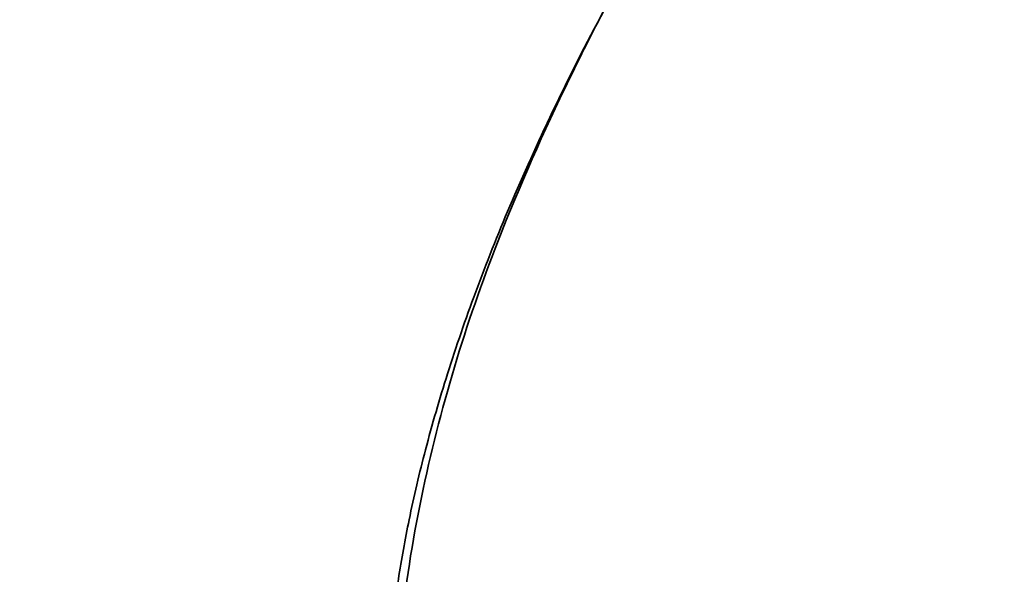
# Model space of a CAD drawing. Header units: millimetres. Extents: x -7686 to -856, y -458 to 6140.
# Tile 29 of 102: x -6025 to -5963, y 3589 to 3624. Entities that reach past the tile are written whole.
import ezdxf

# ---------------------------------------------------------------- set-up
doc = ezdxf.new("R2010")
doc.units = ezdxf.units.MM
doc.header["$LTSCALE"] = 5
doc.header["$PDSIZE"] = -1
doc.layers.add('细实线', color=1, linetype='Continuous', lineweight=20)
doc.dimstyles.new('安装', dxfattribs={"dimtxt": 6, "dimasz": 12, "dimexe": 7, "dimexo": 0.625, "dimtad": 1, "dimtoh": 1, "dimtxsty": 'Standard', "dimcen": 2.5, "dimclrd": 4, "dimclre": 4, "dimclrt": 3, "dimadec": 0, "dimazin": 0, "dimtfac": 1, "dimtmove": 0, "dimatfit": 3, "dimfxl": 1, "dimarcsym": 0})

# ---------------------------------------------------------------- blocks, each defined once
blk = doc.blocks.new('*D73')
at = {"layer": 'Defpoints', "color": 0, "linetype": 'Continuous', "transparency": 16777216}
for p in [(-5831.961, 3764.628), (-6092.748, 3374.818), (-5832.245, 3374.628)]:
    blk.add_point(p, dxfattribs=at)
at = {"layer": '细实线', "color": 4, "linetype": 'Continuous', "lineweight": -2, "transparency": 16777216}
for p, q in [((-5832.586, 3764.629), (-6099.464, 3764.823)), ((-6092.473, 3752.818), (-6092.74, 3386.818)), ((-5832.87, 3374.629), (-6099.748, 3374.823))]:
    blk.add_line(p, q, dxfattribs=at)
at = {"layer": '细实线', "color": 4, "linetype": 'Continuous', "transparency": 16777216}
for points in [[(-6094.473, 3752.82), (-6090.473, 3752.817), (-6092.464, 3764.818)], [(-6094.74, 3386.82), (-6090.74, 3386.817), (-6092.748, 3374.818)]]:
    blk.add_solid(points, dxfattribs=at)
at = {"layer": '细实线', "color": 3, "linetype": 'Continuous', "transparency": 16777216, "insert": (-6096.231, 3569.821), "char_height": 6, "attachment_point": 5, "rotation": 89.95821}
blk.add_mtext('390', dxfattribs=at)

msp = doc.modelspace()

# ---------------------------------------------------------------- linework, layer by layer
at = {"color": 4}
msp.add_arc((-5831.961, 3764.628), 692.802, 310, 160, dxfattribs=at)
at = {"linetype": 'Continuous', "lineweight": 35}
for points, knots in [([(-5982.776, 3633.992), (-5983.515, 3632.815), (-5986.251, 3628.455), (-5990.398, 3620.552), (-5994.637, 3611.08), (-5997.757, 3602.122), (-5999.873, 3593.807), (-6001.137, 3585.93), (-6001.23, 3580.837), (-6001.271, 3578.625)], [0, 0, 0, 0, 0.070904, 0.262749, 0.454749, 0.599083, 0.743777, 0.888686, 1, 1, 1, 1]), ([(-5985.443, 3629.558), (-5986.337, 3627.997), (-5988.434, 3624.338), (-5991.325, 3618.596), (-5994.053, 3612.599), (-5996.282, 3607.013), (-5998.074, 3601.828), (-5999.483, 3596.978), (-6000.514, 3592.602), (-6001.199, 3588.829), (-6001.603, 3585.773), (-6001.831, 3583.22), (-6001.95, 3580.919), (-6001.957, 3579.39), (-6001.961, 3578.628)], [0, 0, 0, 0, 0.0996992, 0.2336393, 0.3560944, 0.4647021, 0.5667823, 0.6599767, 0.7444898, 0.8157663, 0.8724129, 0.915264, 0.9577758, 1, 1, 1, 1])]:
    msp.add_open_spline(points, degree=3, knots=knots, dxfattribs=at)

# ---------------------------------------------------------------- dimensions: what is measured, and where the dimension line sits
at = {"layer": '细实线', "color": 1, "linetype": 'Continuous'}
dim = msp.add_aligned_dim(p1=(-5831.961, 3764.628), p2=(-5832.245, 3374.628), distance=-260.503, dimstyle='安装', dxfattribs=at)
dim.commit()
dim.dimension.update_dxf_attribs({"geometry": '*D73', "text_midpoint": (-6096.231, 3569.821)})

doc.saveas('drawing.dxf')
